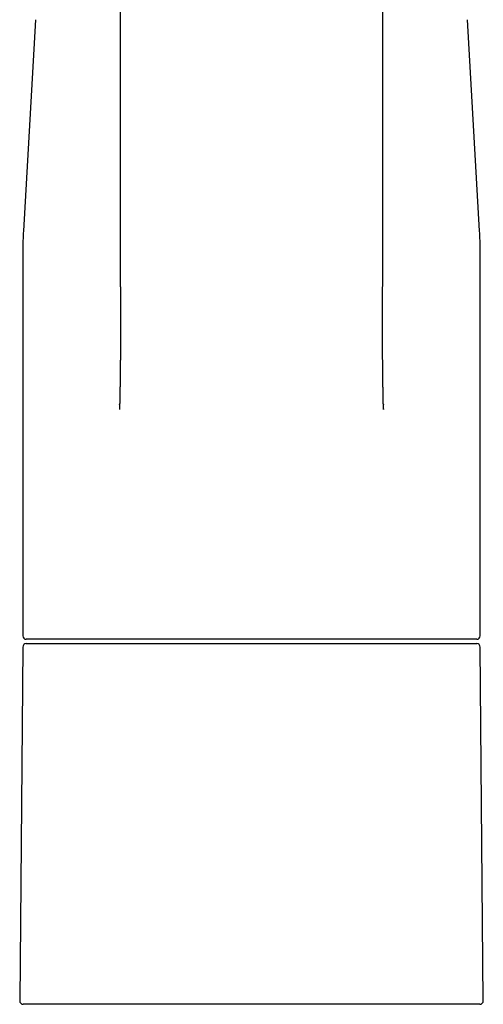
# Model space of a CAD drawing. Header units: millimetres. Extents: x 8 to 757, y 12 to 525.
# Tile 14 of 24: x 365 to 419, y 342 to 456. Entities that reach past the tile are written whole.
import ezdxf

# ---------------------------------------------------------------- set-up
doc = ezdxf.new("R2010")
doc.units = ezdxf.units.MM

msp = doc.modelspace()

# ---------------------------------------------------------------- linework, layer by layer
at = {"color": 7, "linetype": 'Continuous', "lineweight": 30}
for p, q in [((376.79, 496.89), (376.79, 434.71)), ((407.21, 434.71), (407.21, 496.89)), ((366.98, 455.93), (365.57, 431.46)), ((418.43, 431.46), (417.02, 455.93)), ((365.5, 429.15), (365.5, 384.51)), ((418.5, 384.51), (418.5, 429.15)), ((376.72, 411.27), (376.71, 410.74)), ((376.72, 411.27), (376.72, 411.32)), ((407.28, 411.32), (407.28, 411.27)), ((407.29, 410.74), (407.28, 411.27)), ((407.29, 410.84), (407.29, 410.74)), ((418.1, 384.11), (365.9, 384.11)), ((365.9, 383.61), (418.1, 383.61)), ((365.5, 383.21), (365.14, 342.21)), ((418.86, 342.21), (418.5, 383.21)), ((418.46, 341.81), (365.54, 341.81))]:
    msp.add_line(p, q, dxfattribs=at)
for centre, radius, start, end in [((405.5, 429.15), 40, 176.6981, 180), ((378.5, 429.15), 40, 0, 3.3019), ((365.9, 384.51), 0.4, 180, 270), ((365.9, 383.21), 0.4, 90, 179.5), ((418.1, 384.51), 0.4, 270, 0), ((418.1, 383.21), 0.4, 0.5, 90), ((365.54, 342.21), 0.4, 179.5, 270), ((418.46, 342.21), 0.4, 270, 0.5)]:
    msp.add_arc(centre, radius, start, end, dxfattribs=at)
for points, knots in [([(376.79, 434.73), (376.79, 434.68), (376.79, 434.57), (376.79, 434.41), (376.79, 434.24), (376.79, 434.08), (376.79, 433.92), (376.79, 433.78), (376.79, 433.63), (376.79, 433.5), (376.79, 433.37), (376.78, 433.25), (376.78, 433.12), (376.78, 433), (376.78, 432.88), (376.78, 432.76), (376.78, 432.65), (376.78, 432.54), (376.78, 432.44), (376.78, 432.35), (376.78, 432.26), (376.78, 432.18), (376.78, 432.11), (376.78, 432.04), (376.78, 431.98), (376.78, 431.92), (376.78, 431.87), (376.78, 431.82), (376.78, 431.77), (376.78, 431.7), (376.78, 431.6), (376.78, 431.47), (376.78, 431.34), (376.78, 431.21), (376.78, 431.08), (376.78, 430.94), (376.78, 430.8), (376.78, 430.66), (376.78, 430.53), (376.78, 430.39), (376.78, 430.26), (376.79, 430.13), (376.79, 430.03), (376.79, 429.94), (376.79, 429.87), (376.79, 429.8), (376.79, 429.73), (376.79, 429.65), (376.79, 429.56), (376.79, 429.47), (376.79, 429.38), (376.79, 429.28), (376.79, 429.16), (376.79, 429.03), (376.79, 428.88), (376.79, 428.75), (376.79, 428.63), (376.79, 428.52), (376.79, 428.42), (376.79, 428.31), (376.79, 428.2), (376.79, 428.08), (376.79, 427.96), (376.79, 427.83), (376.79, 427.69), (376.79, 427.56), (376.79, 427.42), (376.79, 427.29), (376.8, 427.17), (376.8, 427.06), (376.8, 426.95), (376.8, 426.84), (376.8, 426.73), (376.8, 426.63), (376.8, 426.53), (376.8, 426.43), (376.8, 426.32), (376.8, 426.21), (376.8, 426.11), (376.8, 426.01), (376.8, 425.91), (376.8, 425.82), (376.8, 425.72), (376.8, 425.61), (376.8, 425.5), (376.8, 425.39), (376.8, 425.28), (376.8, 425.17), (376.8, 425.07), (376.8, 424.97), (376.81, 424.88), (376.81, 424.78), (376.81, 424.69), (376.81, 424.59), (376.81, 424.5), (376.81, 424.41), (376.81, 424.32), (376.81, 424.24), (376.81, 424.13), (376.81, 424.02), (376.81, 423.9), (376.81, 423.77), (376.81, 423.65), (376.81, 423.54), (376.81, 423.43), (376.81, 423.33), (376.81, 423.24), (376.81, 423.14), (376.81, 423.04), (376.81, 422.93), (376.81, 422.81), (376.81, 422.67), (376.81, 422.52), (376.81, 422.35), (376.81, 422.23), (376.81, 422.14), (376.81, 422.08), (376.82, 422.04), (376.82, 421.99), (376.82, 421.96), (376.82, 421.92), (376.82, 421.89), (376.82, 421.86), (376.82, 421.84), (376.82, 421.82), (376.82, 421.8), (376.82, 421.78), (376.82, 421.74), (376.82, 421.69), (376.82, 421.64), (376.82, 421.58), (376.82, 421.52), (376.82, 421.46), (376.82, 421.39), (376.82, 421.31), (376.82, 421.23), (376.82, 421.15), (376.82, 421.06), (376.82, 420.96), (376.82, 420.87), (376.82, 420.77), (376.82, 420.68), (376.82, 420.58), (376.82, 420.48), (376.82, 420.38), (376.82, 420.28), (376.82, 420.18), (376.82, 420.01), (376.82, 419.78), (376.82, 419.48), (376.82, 419.17), (376.82, 418.86), (376.81, 418.55), (376.81, 418.23), (376.81, 417.9), (376.81, 417.57), (376.81, 417.23), (376.81, 416.94), (376.81, 416.7), (376.8, 416.5), (376.8, 416.31), (376.8, 416.11), (376.8, 415.91), (376.8, 415.71), (376.79, 415.51), (376.79, 415.31), (376.79, 415.12), (376.79, 414.93), (376.79, 414.75), (376.78, 414.58), (376.78, 414.4), (376.78, 414.24), (376.78, 414.08), (376.77, 413.92), (376.77, 413.76), (376.77, 413.61), (376.77, 413.47), (376.76, 413.32), (376.76, 413.18), (376.76, 413.05), (376.76, 412.92), (376.75, 412.8), (376.75, 412.68), (376.75, 412.57), (376.75, 412.47), (376.75, 412.38), (376.74, 412.29), (376.74, 412.21), (376.74, 412.12), (376.74, 412.02), (376.74, 411.92), (376.73, 411.81), (376.73, 411.7), (376.73, 411.58), (376.73, 411.45), (376.72, 411.37), (376.72, 411.32)], [0, 0, 0, 0, 0.006322, 0.013437, 0.020345, 0.027046, 0.033539, 0.039825, 0.045562, 0.051115, 0.056483, 0.061667, 0.066667, 0.072029, 0.077162, 0.082066, 0.08674, 0.091185, 0.0954, 0.099386, 0.103142, 0.106313, 0.1093, 0.112103, 0.114722, 0.117156, 0.119368, 0.121414, 0.12345, 0.125522, 0.130602, 0.13589, 0.141386, 0.146825, 0.152453, 0.158258, 0.164026, 0.169944, 0.175734, 0.181396, 0.186928, 0.192275, 0.19742, 0.200357, 0.203224, 0.206081, 0.20908, 0.212488, 0.21607, 0.219827, 0.223758, 0.227864, 0.232124, 0.238692, 0.245002, 0.251054, 0.255513, 0.259828, 0.264215, 0.268765, 0.273481, 0.278361, 0.283406, 0.289311, 0.295106, 0.300791, 0.306366, 0.311828, 0.317114, 0.321918, 0.326546, 0.331007, 0.335475, 0.340018, 0.344204, 0.348454, 0.352855, 0.357453, 0.362245, 0.366148, 0.370171, 0.374315, 0.378525, 0.382627, 0.387683, 0.392543, 0.397206, 0.401673, 0.405961, 0.410173, 0.414323, 0.41833, 0.422283, 0.426357, 0.430639, 0.434149, 0.437787, 0.441553, 0.445373, 0.450764, 0.45608, 0.461319, 0.466481, 0.471493, 0.475887, 0.480126, 0.48421, 0.488307, 0.492572, 0.497005, 0.501606, 0.508177, 0.514938, 0.521879, 0.529, 0.531311, 0.533502, 0.535514, 0.537349, 0.539006, 0.540486, 0.541788, 0.543015, 0.544027, 0.544824, 0.545497, 0.546217, 0.548011, 0.550063, 0.552372, 0.554938, 0.557536, 0.560354, 0.563391, 0.566647, 0.570123, 0.573749, 0.577588, 0.581638, 0.585899, 0.589882, 0.594034, 0.598309, 0.602615, 0.606949, 0.611311, 0.6157, 0.620118, 0.632894, 0.645897, 0.659128, 0.672587, 0.686272, 0.700184, 0.714324, 0.728689, 0.743281, 0.758099, 0.766514, 0.775, 0.783557, 0.792185, 0.800884, 0.809653, 0.818348, 0.82683, 0.835117, 0.84321, 0.851108, 0.858812, 0.866189, 0.873379, 0.880382, 0.887198, 0.893959, 0.900527, 0.906899, 0.913078, 0.919061, 0.92485, 0.930445, 0.93574, 0.940848, 0.945769, 0.950505, 0.954094, 0.957586, 0.961234, 0.965126, 0.969348, 0.973823, 0.978552, 0.983534, 0.98877, 0.994258, 1, 1, 1, 1]), ([(407.28, 411.32), (407.28, 411.36), (407.27, 411.42), (407.27, 411.52), (407.27, 411.61), (407.27, 411.69), (407.27, 411.77), (407.26, 411.85), (407.26, 411.92), (407.26, 411.98), (407.26, 412.05), (407.26, 412.1), (407.26, 412.22), (407.25, 412.4), (407.25, 412.61), (407.25, 412.77), (407.24, 412.88), (407.24, 412.99), (407.24, 413.09), (407.24, 413.18), (407.24, 413.25), (407.24, 413.32), (407.23, 413.39), (407.23, 413.46), (407.23, 413.52), (407.23, 413.59), (407.23, 413.66), (407.23, 413.73), (407.23, 413.81), (407.23, 413.89), (407.23, 413.96), (407.22, 414.04), (407.22, 414.11), (407.22, 414.19), (407.22, 414.26), (407.22, 414.35), (407.22, 414.43), (407.22, 414.52), (407.22, 414.61), (407.21, 414.71), (407.21, 414.82), (407.21, 414.92), (407.21, 415.03), (407.21, 415.15), (407.21, 415.27), (407.21, 415.39), (407.21, 415.52), (407.2, 415.66), (407.2, 415.79), (407.2, 415.94), (407.2, 416.08), (407.2, 416.24), (407.2, 416.4), (407.2, 416.56), (407.19, 416.71), (407.19, 416.85), (407.19, 416.99), (407.19, 417.13), (407.19, 417.26), (407.19, 417.38), (407.19, 417.5), (407.19, 417.61), (407.19, 417.71), (407.19, 417.81), (407.19, 417.9), (407.19, 417.99), (407.19, 418.07), (407.19, 418.16), (407.19, 418.24), (407.19, 418.32), (407.19, 418.39), (407.19, 418.49), (407.19, 418.62), (407.18, 418.78), (407.18, 418.95), (407.18, 419.13), (407.18, 419.27), (407.18, 419.37), (407.18, 419.42), (407.18, 419.47), (407.18, 419.52), (407.18, 419.56), (407.18, 419.59), (407.18, 419.62), (407.18, 419.65), (407.18, 419.68), (407.18, 419.7), (407.18, 419.72), (407.18, 419.76), (407.18, 419.8), (407.18, 419.84), (407.18, 419.9), (407.18, 419.96), (407.18, 420.02), (407.18, 420.08), (407.18, 420.16), (407.18, 420.23), (407.18, 420.31), (407.18, 420.4), (407.18, 420.49), (407.18, 420.58), (407.18, 420.68), (407.18, 420.79), (407.18, 420.91), (407.18, 421.03), (407.18, 421.15), (407.18, 421.28), (407.18, 421.39), (407.18, 421.48), (407.18, 421.55), (407.18, 421.61), (407.18, 421.66), (407.18, 421.71), (407.18, 421.74), (407.18, 421.78), (407.18, 421.81), (407.18, 421.83), (407.18, 421.86), (407.18, 421.88), (407.18, 421.9), (407.18, 421.92), (407.18, 421.94), (407.18, 421.97), (407.18, 422.01), (407.18, 422.06), (407.19, 422.12), (407.19, 422.18), (407.19, 422.25), (407.19, 422.34), (407.19, 422.44), (407.19, 422.55), (407.19, 422.67), (407.19, 422.79), (407.19, 422.92), (407.19, 423.03), (407.19, 423.11), (407.19, 423.17), (407.19, 423.22), (407.19, 423.26), (407.19, 423.3), (407.19, 423.34), (407.19, 423.37), (407.19, 423.4), (407.19, 423.43), (407.19, 423.46), (407.19, 423.5), (407.19, 423.54), (407.19, 423.59), (407.19, 423.65), (407.19, 423.71), (407.19, 423.78), (407.19, 423.84), (407.19, 423.91), (407.19, 423.98), (407.19, 424.04), (407.19, 424.11), (407.19, 424.17), (407.19, 424.23), (407.19, 424.29), (407.19, 424.35), (407.19, 424.42), (407.19, 424.51), (407.19, 424.62), (407.19, 424.74), (407.19, 424.86), (407.2, 424.98), (407.2, 425.11), (407.2, 425.23), (407.2, 425.33), (407.2, 425.44), (407.2, 425.54), (407.2, 425.64), (407.2, 425.75), (407.2, 425.85), (407.2, 425.94), (407.2, 426.04), (407.2, 426.13), (407.2, 426.21), (407.2, 426.3), (407.2, 426.39), (407.2, 426.5), (407.2, 426.62), (407.2, 426.74), (407.2, 426.88), (407.2, 427.02), (407.2, 427.16), (407.21, 427.31), (407.21, 427.45), (407.21, 427.58), (407.21, 427.71), (407.21, 427.83), (407.21, 427.95), (407.21, 428.06), (407.21, 428.16), (407.21, 428.25), (407.21, 428.32), (407.21, 428.39), (407.21, 428.46), (407.21, 428.53), (407.21, 428.59), (407.21, 428.67), (407.21, 428.76), (407.21, 428.85), (407.21, 428.96), (407.21, 429.07), (407.21, 429.17), (407.21, 429.27), (407.21, 429.36), (407.21, 429.44), (407.21, 429.52), (407.21, 429.6), (407.21, 429.67), (407.21, 429.74), (407.21, 429.8), (407.21, 429.87), (407.21, 429.95), (407.21, 430.06), (407.22, 430.18), (407.22, 430.31), (407.22, 430.44), (407.22, 430.57), (407.22, 430.7), (407.22, 430.83), (407.22, 430.95), (407.22, 431.06), (407.22, 431.16), (407.22, 431.27), (407.22, 431.37), (407.22, 431.48), (407.22, 431.6), (407.22, 431.69), (407.22, 431.76), (407.22, 431.81), (407.22, 431.86), (407.22, 431.91), (407.22, 431.97), (407.22, 432.03), (407.22, 432.11), (407.22, 432.18), (407.22, 432.27), (407.22, 432.36), (407.22, 432.45), (407.22, 432.55), (407.22, 432.66), (407.22, 432.77), (407.22, 432.88), (407.22, 433), (407.22, 433.13), (407.22, 433.26), (407.21, 433.4), (407.21, 433.55), (407.21, 433.7), (407.21, 433.86), (407.21, 434.02), (407.21, 434.2), (407.21, 434.38), (407.21, 434.56), (407.21, 434.67), (407.21, 434.73)], [0, 0, 0, 0, 0.004345, 0.008496, 0.012453, 0.016214, 0.019782, 0.023154, 0.026156, 0.028984, 0.03164, 0.034124, 0.036547, 0.047317, 0.05801, 0.063272, 0.068328, 0.073173, 0.077808, 0.081281, 0.084543, 0.087592, 0.090427, 0.093389, 0.096257, 0.099218, 0.102274, 0.105423, 0.108667, 0.112005, 0.115436, 0.118598, 0.121836, 0.125149, 0.128539, 0.132031, 0.135718, 0.139607, 0.143688, 0.147971, 0.152456, 0.157141, 0.162028, 0.167024, 0.172214, 0.177598, 0.183177, 0.18895, 0.194918, 0.201081, 0.207438, 0.214307, 0.221356, 0.228259, 0.234763, 0.24105, 0.247119, 0.25297, 0.258605, 0.264021, 0.26922, 0.273794, 0.278186, 0.282394, 0.28642, 0.290262, 0.293921, 0.297696, 0.301253, 0.304594, 0.307786, 0.310996, 0.317373, 0.323846, 0.331675, 0.339638, 0.347737, 0.350029, 0.352299, 0.354408, 0.35634, 0.358094, 0.359671, 0.360996, 0.362163, 0.363172, 0.364039, 0.364953, 0.36651, 0.368302, 0.370328, 0.372589, 0.375085, 0.377815, 0.380639, 0.383678, 0.38693, 0.390395, 0.394064, 0.397936, 0.402012, 0.406291, 0.410993, 0.415918, 0.421066, 0.426438, 0.432034, 0.437853, 0.440668, 0.443524, 0.446221, 0.44867, 0.45042, 0.452017, 0.453461, 0.454752, 0.455912, 0.456912, 0.457753, 0.458541, 0.459377, 0.460259, 0.461189, 0.463276, 0.465566, 0.46806, 0.470758, 0.473659, 0.476758, 0.481511, 0.486448, 0.49157, 0.496877, 0.502369, 0.508046, 0.510547, 0.512875, 0.515023, 0.51699, 0.518776, 0.520381, 0.521729, 0.522915, 0.524057, 0.52533, 0.526737, 0.528719, 0.530917, 0.53333, 0.535959, 0.538804, 0.541757, 0.544623, 0.547368, 0.549993, 0.552961, 0.555758, 0.558385, 0.560841, 0.563136, 0.565431, 0.570062, 0.574906, 0.579947, 0.585079, 0.59028, 0.595551, 0.600895, 0.60515, 0.609455, 0.613811, 0.618217, 0.622657, 0.626965, 0.6311, 0.635054, 0.638835, 0.642457, 0.646083, 0.649758, 0.654645, 0.659618, 0.664748, 0.670469, 0.67642, 0.682603, 0.688986, 0.695327, 0.700537, 0.705681, 0.710759, 0.715771, 0.720699, 0.725461, 0.728568, 0.731595, 0.734541, 0.737408, 0.740194, 0.743005, 0.745949, 0.749878, 0.754022, 0.758379, 0.76295, 0.767735, 0.771553, 0.775225, 0.778745, 0.782112, 0.785327, 0.78839, 0.7913, 0.794058, 0.796669, 0.799278, 0.804572, 0.810093, 0.815307, 0.820665, 0.826141, 0.831735, 0.837446, 0.842016, 0.846611, 0.851097, 0.855465, 0.859715, 0.86461, 0.869339, 0.873901, 0.875994, 0.87805, 0.880087, 0.882264, 0.884621, 0.887463, 0.890528, 0.893818, 0.897331, 0.901067, 0.905027, 0.909211, 0.913618, 0.918249, 0.923104, 0.928182, 0.933484, 0.93901, 0.94476, 0.950733, 0.95693, 0.963662, 0.97064, 0.977864, 0.985333, 0.993048, 1, 1, 1, 1])]:
    msp.add_open_spline(points, degree=3, knots=knots, dxfattribs=at)

doc.saveas('drawing.dxf')
